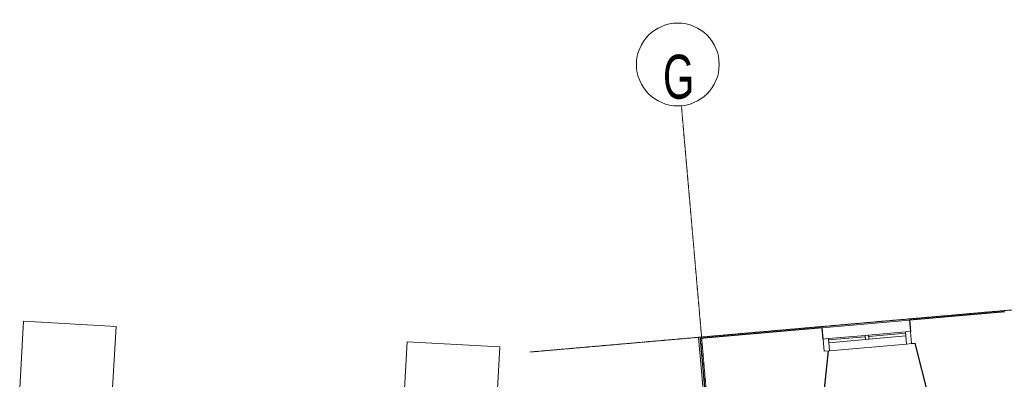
# Model space of a CAD drawing. Header units: millimetres. Extents: x 853417 to 929373, y -433185 to -369260.
# Tile 118 of 157: x 894909 to 910617, y -375469 to -369734. Entities that reach past the tile are written whole.
import ezdxf

# ---------------------------------------------------------------- set-up
doc = ezdxf.new("R2010")
doc.units = ezdxf.units.MM
doc.linetypes.add('Grid Line', pattern=[22.225, 12.7, -3.175, 3.175, -3.175])
for name, color, linetype, lineweight in [('KOKO-FLOR', 7, 'Continuous', 9), ('KOKO-GRID', 7, 'Continuous', 9), ('KOKO-GRID-IDEN', 7, 'Continuous', 9), ('KOKO-WALL', 7, 'Continuous', 9), ('KOKO_WALL', 7, 'Continuous', 9), ('KOKO_WINDOWS', 7, 'Continuous', 9)]:
    doc.layers.add(name, color=color, linetype=linetype, lineweight=lineweight)
doc.styles.add('Swis721 Cn BT', font='swissc.ttf', dxfattribs={"width": 0.8, "height": 700})

# ---------------------------------------------------------------- blocks, each defined once
blk = doc.blocks.new('Ol_olev välissein 21 - fassaadi ehiselemendid-2096201-1 korrus_SA_kunstihanke plaan')
at = {"layer": 'KOKO_WALL'}
for p, q in [((402897, 900934), (403314, 893406)), ((402897, 900934), (403314, 893406)), ((403314, 893406), (404703, 893486)), ((403314, 893406), (404703, 893486))]:
    blk.add_line(p, q, dxfattribs=at)
blk = doc.blocks.new('Ol_olev välissein 5 - VS-02-2537239-1 korrus_SA_kunstihanke plaan')
at = {"layer": 'KOKO-WALL', "lineweight": 25}
for p, q in [((403063, 898303), (403147, 896781)), ((403518, 896852), (404385, 897045)), ((403147, 896781), (403327, 896791)), ((403520, 896802), (403518, 896852)), ((403404, 895393), (403224, 895383)), ((403224, 895383), (403333, 893431)), ((404469, 895351), (403594, 895474)), ((403333, 893431), (404725, 893512))]:
    blk.add_line(p, q, dxfattribs=at)
at = {"layer": 'KOKO_WALL'}
blk.add_line((403224, 895383), (403147, 896781), dxfattribs=at)
blk = doc.blocks.new('Välisaken puit 5x4 - A-21_olol-6591734-1 korrus_SA_kunstihanke plaan')
at = {"layer": 'KOKO_WINDOWS'}
for p, q in [((-616, 538), (-700, 538)), ((-700, 538), (-700, 344)), ((-616, 344), (-616, 538)), ((-616, 538), (-28, 538)), ((-28, 538), (-616, 538)), ((-616, 538), (-28, 538)), ((-28, 517), (-616, 517)), ((-616, 517), (-616, 473)), ((-616, 473), (-28, 473)), ((616, 473), (-616, 473)), ((-616, 473), (-616, 344)), ((28, 538), (-28, 538)), ((-28, 538), (-28, 473)), ((-28, 473), (-28, 517)), ((-28, 473), (28, 473)), ((28, 473), (28, 538)), ((28, 538), (616, 538)), ((616, 538), (28, 538)), ((28, 538), (616, 538)), ((616, 517), (28, 517)), ((28, 517), (28, 473)), ((28, 473), (616, 473)), ((700, 538), (616, 538)), ((616, 538), (616, 344)), ((616, 473), (616, 517)), ((616, 344), (616, 473)), ((700, 344), (700, 538)), ((-700, 344), (-616, 344)), ((-616, 344), (616, 344)), ((616, 344), (700, 344))]:
    blk.add_line(p, q, dxfattribs=at)
blk = doc.blocks.new('Ol_olev sisesein 23 - SS-01-3936557-1 korrus_SA_kunstihanke plaan')
at = {"layer": 'KOKO-WALL', "lineweight": 25}
for p, q in [((419390, 908313), (418026, 908237)), ((418026, 908237), (418074, 907774)), ((419473, 906933), (419390, 908313)), ((412112, 907801), (411185, 907748)), ((412173, 906775), (412112, 907801)), ((418429, 907800), (418474, 907091)), ((411185, 907748), (411254, 906461)), ((406384, 907470), (405902, 907442)), ((406529, 904919), (406384, 907470)), ((405902, 907442), (406152, 903057)), ((418474, 907091), (419219, 906894)), ((419217, 906917), (419473, 906933)), ((419219, 906894), (419217, 906917)), ((411484, 906474), (412173, 906775)), ((411254, 906461), (411357, 906467)), ((411357, 906467), (411365, 906327)), ((411492, 906334), (411484, 906474)), ((411365, 906327), (411492, 906334)), ((419543, 905752), (419309, 905738)), ((419309, 905738), (419312, 905691)), ((419739, 902463), (419543, 905752)), ((419312, 905691), (418579, 905396)), ((411422, 905264), (411319, 905259)), ((411319, 905259), (411499, 901923)), ((411548, 905401), (411415, 905394)), ((411415, 905394), (411422, 905264)), ((411558, 905236), (411548, 905401)), ((418579, 905396), (418710, 903285)), ((412274, 905083), (411558, 905236)), ((412401, 902964), (412274, 905083)), ((406806, 904933), (406529, 904919)), ((406841, 904273), (406806, 904933)), ((406583, 904241), (406841, 904273)), ((406649, 903085), (406583, 904241)), ((417380, 903217), (413784, 903034)), ((418710, 903285), (418179, 903258)), ((406152, 903057), (406649, 903085)), ((415976, 902904), (419464, 903081)), ((419464, 903081), (419487, 902633)), ((412383, 902803), (414856, 902929)), ((412985, 902994), (412401, 902964)), ((414855, 902939), (414896, 902941)), ((414856, 902929), (414855, 902939)), ((414938, 902943), (415937, 902994)), ((415937, 902994), (415976, 902904)), ((412551, 900110), (412383, 902803)), ((419487, 902633), (419496, 902449)), ((419496, 902449), (419739, 902463)), ((406708, 902042), (406211, 902014)), ((406211, 902014), (406232, 901654)), ((406729, 901680), (406708, 902042)), ((411499, 901923), (408706, 901780)), ((406232, 901654), (404136, 901548)), ((406779, 900691), (406729, 901680)), ((408706, 901780), (408756, 900791)), ((404136, 901548), (404190, 900559)), ((419809, 901288), (419556, 901273)), ((419556, 901273), (419579, 900819)), ((419862, 900398), (419809, 901288)), ((408756, 900791), (411546, 900933)), ((411546, 900933), (411717, 897581)), ((419579, 900819), (419588, 900640)), ((404190, 900559), (406779, 900691)), ((419588, 900640), (418861, 900603)), ((418861, 900603), (418960, 898955)), ((419935, 899006), (419862, 900398)), ((412578, 900112), (412551, 900110)), ((412717, 897632), (412578, 900112)), ((418960, 898955), (419935, 899006)), ((419990, 897958), (419022, 897907)), ((419022, 897907), (419167, 895470)), ((420142, 895056), (419990, 897958)), ((411717, 897581), (412717, 897632)), ((412776, 896578), (411770, 896527)), ((411770, 896527), (411839, 895175)), ((412858, 895115), (412776, 896578)), ((417935, 895400), (417839, 894443)), ((419167, 895470), (417935, 895400)), ((416378, 895313), (415346, 895255)), ((415346, 895255), (415419, 893963)), ((416581, 894373), (416378, 895313)), ((409751, 895065), (408764, 895013)), ((409790, 894331), (409751, 895065)), ((411839, 895175), (411449, 895154)), ((411449, 895154), (411487, 894420)), ((413787, 895167), (412858, 895115)), ((413860, 893875), (413787, 895167)), ((420213, 894069), (420142, 895056)), ((407425, 894943), (406373, 894888)), ((406373, 894888), (406411, 894154)), ((407499, 893673), (407425, 894943)), ((408764, 895013), (408837, 893751)), ((404675, 894799), (404507, 894790)), ((404507, 894790), (404571, 893503)), ((404713, 894065), (404675, 894799)), ((411487, 894420), (409790, 894331)), ((406411, 894154), (404713, 894065)), ((416550, 894026), (416542, 894176)), ((417900, 894253), (417908, 894103)), ((417908, 894103), (418925, 894160)), ((418925, 894160), (418932, 894042)), ((415419, 893963), (416550, 894026)), ((418932, 894042), (420213, 894069)), ((408837, 893751), (411176, 893887)), ((411176, 893887), (411176, 893724)), ((411176, 893724), (413860, 893875)), ((404571, 893503), (407499, 893673))]:
    blk.add_line(p, q, dxfattribs=at)
for centre, radius, start, end in [((418162, 907815), 96.5, 204.8876, 335.1124), ((418332, 907840), 105, 218.535, 337.6414)]:
    blk.add_arc(centre, radius, start, end, dxfattribs=at)
at = {"layer": 'KOKO_WALL'}
for p, q in [((416378, 895313), (417935, 895400)), ((409751, 895065), (411449, 895154)), ((404680, 894799), (406373, 894888))]:
    blk.add_line(p, q, dxfattribs=at)
blk = doc.blocks.new('Grid - Grid Head - Circle 3_5mm KOKO-1397402-1 korrus_SA_kunstihanke plaan')
at = {"layer": 'KOKO-GRID-IDEN'}
blk.add_circle((0, 0), 3.3, dxfattribs=at)

msp = doc.modelspace()

# ---------------------------------------------------------------- linework, layer by layer
at = {"layer": 'KOKO-FLOR'}
for p, q in [((894969, -374543), (894909, -375612)), ((896447, -374627), (894969, -374543)), ((896386, -375694), (896447, -374627)), ((901091, -374870), (901030, -375938)), ((902568, -374954), (901091, -374870)), ((902508, -376014), (902568, -374954))]:
    msp.add_line(p, q, dxfattribs=at)
at = {"layer": 'KOKO-GRID', "linetype": 'Grid Line'}
for p, q in [((909354, -415639), (905465, -371107)), ((903045, -375035), (924704, -373144))]:
    msp.add_line(p, q, dxfattribs=at)

# ---------------------------------------------------------------- block references
at = {"layer": 'KOKO-GRID-IDEN', "xscale": 199.9999999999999, "yscale": 199.9999999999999, "zscale": 199.9999999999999, "rotation": 4.991313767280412}
msp.add_blockref('Grid - Grid Head - Circle 3_5mm KOKO-1397402-1 korrus_SA_kunstihanke plaan', (905408, -370449), dxfattribs=at)
at = {"layer": 'KOKO_WALL', "rotation": 271.815909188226}
for name in ['Ol_olev välissein 5 - VS-02-2537239-1 korrus_SA_kunstihanke plaan', 'Ol_olev välissein 21 - fassaadi ehiselemendid-2096201-1 korrus_SA_kunstihanke plaan', 'Ol_olev sisesein 23 - SS-01-3936557-1 korrus_SA_kunstihanke plaan']:
    msp.add_blockref(name, (0, 0), dxfattribs=at)
at = {"layer": 'KOKO_WINDOWS', "rotation": 4.991313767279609}
msp.add_blockref('Välisaken puit 5x4 - A-21_olol-6591734-1 korrus_SA_kunstihanke plaan', (908471, -375303), dxfattribs=at)

# ---------------------------------------------------------------- texts
at = {"layer": 'KOKO-GRID-IDEN', "insert": (905421, -370649), "char_height": 700, "width": 444.8, "attachment_point": 5, "line_spacing_factor": 0.956485, "style": 'Swis721 Cn BT'}
msp.add_mtext('\\pt1920.002,3839.997,5759.999,7680.001,9600.003,11519.998,13440,15360.002,17279.997,19199.999,21120.001,23040.003,24959.998,26880,28800.002,30719.997,32639.999,34560.001,36480.003,38399.998,40320,42240.002,44159.997,46079.999,48000.001,49920.003,51839.998,53760,55680.002,57599.997,59519.999,61440.001;G', dxfattribs=at)

doc.saveas('drawing.dxf')
